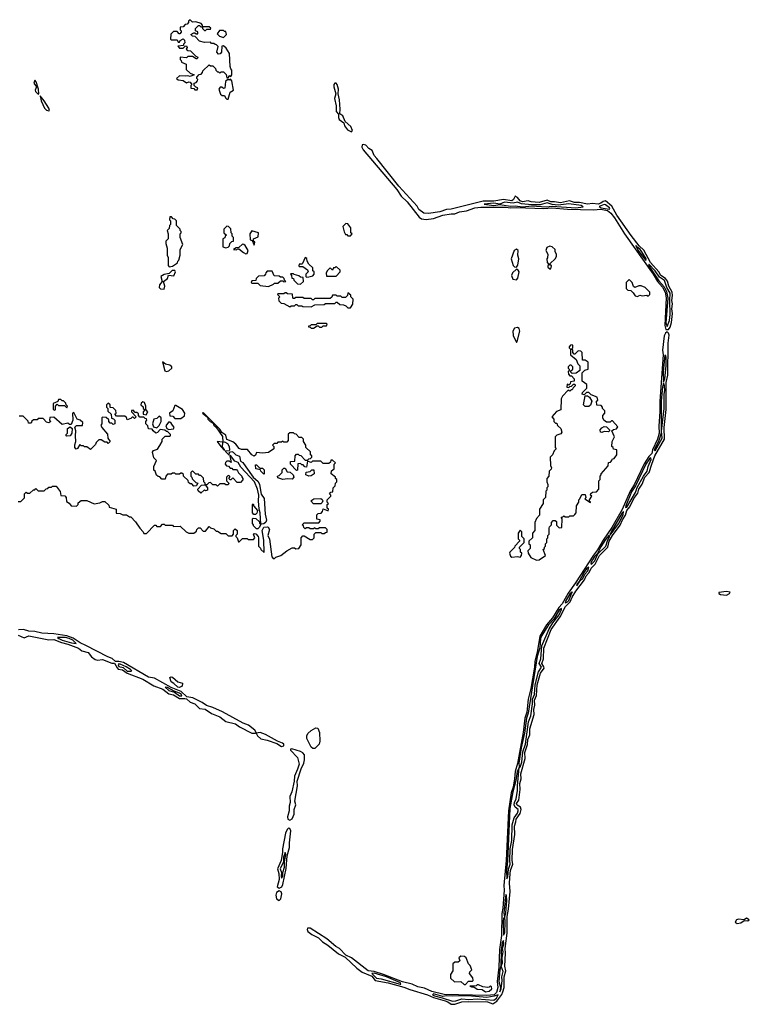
# Model space of a CAD drawing. Extents: x 2769579 to 2883812, y 684207 to 828660.
# Tile 160 of 256: x 2855818 to 2861968, y 720584 to 728880. Entities that reach past the tile are written whole.
import ezdxf

# ---------------------------------------------------------------- set-up
doc = ezdxf.new("R2010")
doc.units = 0

msp = doc.modelspace()

# ---------------------------------------------------------------- linework, layer by layer
at = {"layer": '0CON02XD'}
for points in [[(2857315, 728290), (2857320, 728305), (2857301.7, 728311.7), (2857290, 728325), (2857290, 728345), (2857305, 728350), (2857317.5, 728365), (2857320, 728375), (2857310, 728385), (2857310, 728395), (2857331.7, 728418.3), (2857348.3, 728421.7), (2857360, 728435), (2857361.7, 728448.3), (2857415, 728500), (2857425, 728490), (2857445, 728490), (2857468.3, 728468.3), (2857470, 728455), (2857485, 728440), (2857495, 728440), (2857505, 728430), (2857515, 728440), (2857535, 728440), (2857558.3, 728418.3), (2857565, 728390), (2857578.3, 728391.7), (2857585, 728410), (2857598.3, 728401.7), (2857606.2, 728415), (2857607.5, 728455), (2857597.5, 728465), (2857593, 728487), (2857586.7, 728595), (2857559.3, 728639.3), (2857535, 728660), (2857521.7, 728658.3), (2857520, 728605), (2857508.3, 728591.7), (2857495, 728590), (2857480, 728605), (2857490, 728655), (2857478.3, 728668.3), (2857465, 728670), (2857455, 728680), (2857435, 728680), (2857425, 728690), (2857375, 728687.5), (2857335, 728700), (2857298.3, 728738.3), (2857275, 728740), (2857260, 728755), (2857285, 728770), (2857295, 728770), (2857305, 728760), (2857318.3, 728761.7), (2857318.3, 728778.3), (2857300, 728785), (2857300, 728805), (2857325, 728830), (2857335, 728830), (2857345, 728820), (2857360, 728820), (2857360, 728805), (2857375, 728790), (2857385, 728790), (2857395, 728800), (2857425, 728800), (2857428.3, 728808.3), (2857415, 728820), (2857360, 728820), (2857360, 728835), (2857347, 728847), (2857301.7, 728861.7), (2857275, 728860), (2857255, 728880), (2857241.7, 728868.3), (2857240, 728855), (2857228.3, 728841.7), (2857211.7, 728838.3), (2857195, 728820), (2857171.7, 728818.3), (2857170, 728795), (2857180, 728785), (2857180, 728775), (2857168.3, 728761.7), (2857161.7, 728761.7), (2857145, 728780), (2857115, 728780), (2857091.7, 728758.3), (2857090, 728715), (2857095, 728710), (2857145, 728710), (2857155, 728690), (2857165, 728690), (2857170, 728705), (2857195, 728720), (2857208.3, 728708.3), (2857210, 728685), (2857200, 728675), (2857198.3, 728661.7), (2857151.7, 728658.3), (2857165, 728640), (2857195, 728640), (2857211.7, 728658.3), (2857225, 728660), (2857230, 728645), (2857221.7, 728631.7), (2857235, 728620), (2857258.3, 728618.3), (2857301.7, 728571.7), (2857320, 728565), (2857315, 728550), (2857305, 728550), (2857275, 728570), (2857235, 728570), (2857225, 728560), (2857170, 728565), (2857170, 728545), (2857180, 728535), (2857181.7, 728521.7), (2857220, 728505), (2857221.7, 728461.7), (2857255, 728430), (2857290, 728415), (2857255, 728402.5), (2857235, 728407.5), (2857215, 728403.3), (2857165, 728407.5), (2857140, 728385), (2857155, 728372.5), (2857195, 728367.5), (2857225, 728347.5), (2857245, 728356.7), (2857255, 728352.5), (2857270, 728335), (2857260, 728325), (2857261.7, 728301.7), (2857285, 728300), (2857295, 728290), (2857315, 728290)], [(2857535, 728730), (2857560, 728755), (2857555, 728780), (2857545, 728780), (2857535, 728790), (2857501.7, 728788.3), (2857481.7, 728761.7), (2857501.7, 728741.7), (2857535, 728730)], [(2857575, 728210), (2857591.7, 728268.3), (2857620, 728285), (2857607.5, 728365), (2857595, 728380), (2857585, 728370), (2857575, 728380), (2857551.7, 728358.3), (2857548.3, 728301.7), (2857535, 728300), (2857521.7, 728311.7), (2857508.3, 728311.7), (2857497.5, 728295), (2857511.7, 728251.7), (2857525, 728240), (2857545, 728240), (2857551.7, 728221.7), (2857565, 728210), (2857575, 728210)], [(2855975, 728252.5), (2855980, 728255), (2855976.7, 728295), (2855957.7, 728357.7), (2855945, 728370), (2855937.5, 728345), (2855960, 728315), (2855950, 728285), (2855952.5, 728275), (2855975, 728252.5)], [(2858615, 727934), (2858622.3, 727947.7), (2858609.3, 727979.3), (2858562.5, 728022.5), (2858540.9, 728070.9), (2858516.4, 728086.4), (2858520.5, 728125), (2858513.8, 728205), (2858502.5, 728255), (2858505.6, 728295), (2858494.3, 728335), (2858485.4, 728345.4), (2858475, 728345.6), (2858466.9, 728335), (2858464.6, 728315), (2858483.5, 728255), (2858472.5, 728215), (2858484.6, 728154.6), (2858486.1, 728106.1), (2858504.3, 728084.3), (2858503.8, 728055), (2858510.4, 728040.4), (2858550.5, 728010.5), (2858556.2, 727985), (2858581, 727951), (2858615, 727934)], [(2856065, 728112.5), (2856070, 728115), (2856063.3, 728135), (2856025, 728197.5), (2855991.7, 728238.3), (2856000, 728195), (2856026.7, 728135), (2856045, 728116.7), (2856065, 728112.5)], [(2861285, 726268.8), (2861300.3, 726289.7), (2861310.6, 726329.4), (2861319.1, 726405), (2861313.8, 726445), (2861320.6, 726485), (2861315.7, 726515), (2861320.5, 726555), (2861316.7, 726585), (2861288.5, 726635), (2861278, 726678), (2861260.2, 726700.2), (2861222.2, 726725), (2861204.4, 726755), (2861135.6, 726835), (2861078.2, 726938.2), (2861038.9, 726975), (2860972.6, 727062.6), (2860851.9, 727231.9), (2860808.8, 727308.8), (2860755, 727352.5), (2860735, 727349.2), (2860716.1, 727333.9), (2860695, 727326.7), (2860645, 727331.9), (2860605, 727324.5), (2860535, 727339.5), (2860495, 727338.9), (2860452.7, 727352.7), (2860375, 727336.9), (2860325.6, 727344.4), (2860295, 727344.5), (2860265, 727359.4), (2860195, 727340), (2860130, 727345), (2860105, 727354.2), (2860055, 727345.8), (2860036.2, 727355), (2860015, 727381.2), (2859995, 727392.5), (2859980, 727365), (2859965, 727354.4), (2859895, 727366), (2859815, 727350.9), (2859725, 727350), (2859455, 727283.3), (2859415, 727280.5), (2859357.9, 727262.1), (2859265, 727246.7), (2859225, 727250.9), (2859181.9, 727281.9), (2859167.7, 727307.7), (2859015, 727477.1), (2858829.3, 727709.3), (2858806.7, 727735), (2858788.4, 727778.4), (2858761.9, 727795), (2858735, 727822.2), (2858715, 727829.2), (2858704.3, 727825.7), (2858702.7, 727805), (2858713.9, 727783.9), (2858998.1, 727448.1), (2859033.8, 727393.8), (2859082.5, 727345), (2859185.5, 727215), (2859205, 727201.3), (2859245, 727195.3), (2859305, 727206.2), (2859385, 727232.3), (2859455, 727245.5), (2859485, 727243.8), (2859525, 727261.6), (2859585, 727270), (2859655, 727293.8), (2859705, 727301.8), (2859915, 727300.6), (2859955, 727293.9), (2860005, 727298.4), (2860235, 727289.1), (2860303.7, 727293.7), (2860435, 727283.3), (2860655, 727277.3), (2860715, 727282.6), (2860771, 727271), (2860799, 727249), (2860830.3, 727210.3), (2860914.5, 727075), (2861156.3, 726736.3), (2861194.3, 726674.3), (2861236.6, 726626.6), (2861257.6, 726585), (2861266.4, 726536.4), (2861254.8, 726304.8), (2861265, 726270), (2861285, 726268.8)], [(2860505, 727294.7), (2860566, 727304), (2860551.2, 727315), (2860445, 727328.9), (2860357.9, 727317.9), (2860305, 727322), (2860265, 727335.6), (2860205, 727320.8), (2860135, 727321.2), (2860048.8, 727328.8), (2860015, 727342.9), (2859976.8, 727333.2), (2859905, 727341.4), (2859865, 727326.2), (2859815, 727332.9), (2859732.5, 727325), (2859815, 727314.6), (2859863.6, 727323.6), (2859955, 727307.5), (2859995, 727311.5), (2860055.8, 727304.2), (2860135, 727311.9), (2860255, 727302.5), (2860305, 727309.2), (2860505, 727294.7)], [(2860785, 727282.5), (2860792.5, 727285), (2860789.2, 727295), (2860755, 727320.8), (2860745, 727322), (2860702.5, 727305), (2860720, 727295), (2860785, 727282.5)], [(2857078.3, 726798.3), (2857105, 726802.5), (2857148.3, 726831.7), (2857150, 726845), (2857160, 726855), (2857170, 726895), (2857170, 726945), (2857192.5, 726985), (2857170, 727045), (2857170, 727075), (2857180, 727085), (2857180, 727095), (2857170, 727105), (2857170, 727115), (2857140, 727145), (2857140, 727185), (2857125, 727200), (2857111.7, 727201.7), (2857098.3, 727218.3), (2857085, 727220), (2857080, 727195), (2857090, 727185), (2857090, 727155), (2857080, 727145), (2857078.3, 727121.7), (2857060, 727105), (2857070, 727075), (2857070, 727035), (2857050, 727015), (2857050, 726995), (2857060, 726955), (2857062.5, 726895), (2857070, 726875), (2857068.3, 726808.3), (2857078.3, 726798.3)], [(2857555, 726957.5), (2857575, 726962.5), (2857587.5, 726975), (2857590, 726995), (2857605, 727010), (2857620, 727015), (2857620, 727045), (2857610, 727055), (2857610, 727075), (2857600, 727085), (2857598.3, 727118.3), (2857578.3, 727138.3), (2857565, 727140), (2857540, 727115), (2857540, 727085), (2857560, 727065), (2857550, 727055), (2857548.3, 727041.7), (2857530, 727035), (2857530, 726965), (2857555, 726957.5)], [(2858605, 727060), (2858620, 727075), (2858610, 727085), (2858610, 727125), (2858585, 727160), (2858568.3, 727161.7), (2858542.5, 727137.5), (2858553, 727093), (2858565, 727070), (2858575, 727070), (2858585, 727060), (2858605, 727060)], [(2857795, 726980), (2857800, 727005), (2857790, 727015), (2857790, 727035), (2857828.3, 727051.7), (2857830, 727085), (2857775, 727100), (2857757.5, 727075), (2857760, 727025), (2857778.3, 727018.3), (2857795, 726980)], [(2857725, 726907.5), (2857735, 726910), (2857742.5, 726935), (2857718.3, 726978.3), (2857707, 726987), (2857695, 726987.5), (2857665, 726960), (2857643, 726957), (2857620, 726945), (2857645, 726940), (2857655, 726950), (2857665, 726950), (2857705, 726917.5), (2857725, 726907.5)], [(2860295, 726780), (2860300, 726805), (2860290, 726815), (2860290, 726825), (2860332.5, 726865), (2860342.5, 726885), (2860342.5, 726905), (2860330, 726925), (2860330, 726945), (2860307, 726967), (2860285, 726972.5), (2860260.7, 726959.3), (2860252.5, 726935), (2860270, 726905), (2860267, 726873), (2860260, 726865), (2860263, 726833), (2860280, 726815), (2860270, 726805), (2860270, 726795), (2860285, 726780), (2860295, 726780)], [(2861095, 726851.2), (2861099.2, 726865), (2861062.9, 726925), (2861047.1, 726945), (2861025, 726962.5), (2861020, 726960), (2861015, 726976.2), (2861010, 726975), (2861035, 726926), (2861095, 726851.2)], [(2860005, 726796), (2860017.8, 726812.2), (2860024.6, 726865), (2860015.6, 726895), (2860019.4, 726935), (2860004.3, 726945.7), (2859984.3, 726935.7), (2859960, 726865), (2859977.6, 726807.6), (2859988.3, 726798.3), (2860005, 726796)], [(2858235, 726710), (2858255, 726712.5), (2858288.3, 726721.7), (2858300, 726735), (2858300, 726755), (2858290, 726765), (2858288.3, 726788.3), (2858255, 726820), (2858240, 726845), (2858237, 726867), (2858225, 726877.5), (2858203, 726827), (2858195, 726820), (2858175, 726820), (2858170, 726805), (2858175, 726800), (2858205, 726800), (2858243, 726773), (2858250, 726755), (2858230, 726735), (2858230, 726715), (2858235, 726710)], [(2858485, 726720), (2858520, 726755), (2858518.3, 726768.3), (2858485, 726800), (2858475, 726790), (2858461.7, 726788.3), (2858455, 726770), (2858435, 726790), (2858410, 726765), (2858400, 726745), (2858405, 726720), (2858485, 726720)], [(2861275, 726294.3), (2861294.3, 726344.3), (2861301.8, 726395), (2861296.5, 726515), (2861301.8, 726575), (2861273.6, 726623.6), (2861251.4, 726681.4), (2861211.3, 726711.3), (2861175, 726764.2), (2861120.7, 726819.3), (2861117.5, 726815), (2861125, 726798.8), (2861205, 726681.1), (2861248.6, 726628.6), (2861269.7, 726589.7), (2861280, 726535), (2861264.7, 726325), (2861275, 726294.3)], [(2857035, 726610), (2857042.5, 726635), (2857030, 726675), (2857065, 726700), (2857071.7, 726728.3), (2857118.3, 726721.7), (2857130, 726755), (2857127, 726767), (2857103, 726767), (2857078.3, 726741.7), (2857035, 726733.3), (2857007.5, 726715), (2857020, 726675), (2856997.5, 726645), (2856992.5, 726625), (2857005, 726612.5), (2857035, 726610)], [(2857915, 726633.3), (2857958.3, 726651.7), (2857965, 726660), (2857995, 726660), (2858015, 726680), (2858035, 726680), (2858045, 726670), (2858060, 726675), (2858050, 726685), (2858048.3, 726698.3), (2858035, 726710), (2858015, 726710), (2858005, 726720), (2857961.7, 726721.7), (2857945, 726760), (2857905, 726760), (2857891.7, 726748.3), (2857890, 726735), (2857878.3, 726721.7), (2857831.7, 726718.3), (2857811.7, 726698.3), (2857808.3, 726681.7), (2857775, 726680), (2857770, 726665), (2857775, 726660), (2857825, 726660), (2857845, 726640), (2857915, 726633.3)], [(2858185, 726652.5), (2858210, 726675), (2858208.3, 726708.3), (2858185, 726710), (2858171.7, 726721.7), (2858132.5, 726732.5), (2858125, 726740), (2858101.7, 726738.3), (2858110, 726725), (2858111.7, 726701.7), (2858125, 726700), (2858130, 726685), (2858160, 726655), (2858185, 726652.5)], [(2860005, 726689.2), (2860017.9, 726702.1), (2860028.6, 726755), (2860020, 726770), (2860005, 726777.5), (2859971.8, 726748.2), (2859962.5, 726725), (2859974.2, 726694.2), (2860005, 726689.2)], [(2861025, 726547.5), (2861045, 726560), (2861065, 726552.5), (2861105, 726560), (2861115, 726550), (2861130, 726565), (2861130, 726585), (2861090, 726625), (2861055, 726637.5), (2861035, 726637.5), (2861002.5, 726622.5), (2860991.7, 726631.7), (2860980, 726665), (2860955, 726690), (2860930, 726665), (2860930, 726615), (2860945, 726600), (2860968.3, 726598.3), (2860989.3, 726579.3), (2861005, 726552.5), (2861025, 726547.5)], [(2858605, 726452.5), (2858627, 726483), (2858627.5, 726525), (2858610, 726545), (2858608.3, 726558.3), (2858585, 726580), (2858580, 726555), (2858565, 726540), (2858535, 726540), (2858525, 726550), (2858495, 726550), (2858485, 726560), (2858455, 726560), (2858448.3, 726541.7), (2858435, 726530), (2858305, 726530), (2858295, 726520), (2858285, 726520), (2858275, 726530), (2858215, 726530), (2858205, 726540), (2858145, 726540), (2858135, 726530), (2858125, 726530), (2858120, 726535), (2858118.3, 726568.3), (2858075, 726570), (2858065, 726580), (2858055, 726580), (2858045, 726570), (2857995, 726570), (2857990, 726565), (2858010, 726545), (2858000, 726535), (2858001.7, 726511.7), (2858021.7, 726491.7), (2858045, 726490), (2858095, 726460), (2858105, 726470), (2858135, 726470), (2858145, 726480), (2858155, 726480), (2858165, 726470), (2858195, 726470), (2858205, 726462.5), (2858275, 726460), (2858305, 726477.5), (2858385, 726480), (2858395, 726490), (2858475, 726490), (2858485, 726500), (2858495, 726500), (2858515, 726480), (2858547, 726477), (2858568.3, 726468.3), (2858585, 726452.5), (2858605, 726452.5)], [(2858295, 726280), (2858325, 726300), (2858335, 726300), (2858345, 726290), (2858365, 726290), (2858375, 726300), (2858405, 726300), (2858410, 726315), (2858405, 726320), (2858325, 726320), (2858315, 726310), (2858275, 726310), (2858265, 726300), (2858251.7, 726298.3), (2858251.7, 726291.7), (2858265, 726290), (2858275, 726280), (2858295, 726280)], [(2859455, 720584.2), (2859485, 720584.3), (2859545, 720604.2), (2859605, 720608.8), (2859760, 720605), (2859805, 720588.6), (2859838.4, 720611.6), (2859882.1, 720667.9), (2859891.4, 720688.6), (2859901.1, 720725), (2859901.1, 720815), (2859914.4, 720865), (2859905.7, 720905), (2859913.5, 721015), (2859908.8, 721055), (2859925.5, 721184.5), (2859925.5, 721325), (2859938.5, 721385), (2859951.1, 721535), (2859946.7, 721605), (2859952.1, 721685), (2859955, 721712.5), (2859974.4, 721765), (2859967.8, 721795), (2859972, 721888), (2859991.4, 722015), (2859987.1, 722085), (2859999.7, 722120.3), (2860003.1, 722145), (2860037.4, 722192.6), (2860045.6, 722225), (2860038, 722245), (2860011.3, 722261.3), (2860006, 722275), (2860026, 722305), (2860035.5, 722394.5), (2860034.5, 722444.5), (2860045.8, 722485), (2860042.7, 722525), (2860077.1, 722655), (2860076.9, 722705), (2860097.4, 722772.6), (2860102.2, 722815), (2860117.5, 722855), (2860118, 722905), (2860152.9, 723025), (2860152.1, 723067.9), (2860159.4, 723105), (2860155.7, 723145.7), (2860172.7, 723185), (2860179.5, 723275), (2860208.1, 723375), (2860238.1, 723415), (2860236.9, 723426.9), (2860218.1, 723455), (2860231.9, 723495), (2860234.5, 723585), (2860297.7, 723742.3), (2860372.3, 723847.7), (2860417.8, 723935), (2860458.1, 723975), (2860475, 724015.8), (2860505.6, 724065), (2860578.2, 724161.8), (2860592.7, 724195), (2860617.5, 724222.5), (2860635, 724257.5), (2860667.3, 724292.7), (2860705.5, 724365), (2860775.6, 724435), (2860787.3, 724485), (2860815.6, 724535), (2860880, 724620), (2860898.5, 724665), (2860923.6, 724705), (2860935.6, 724745), (2860961.1, 724775), (2860995, 724846), (2861028.6, 724891.4), (2861035.6, 724925), (2861063.6, 724966.4), (2861087.8, 725025), (2861124.6, 725065.4), (2861144.6, 725135.4), (2861170.8, 725205), (2861251.5, 725345), (2861250, 725445), (2861266.7, 725595), (2861268, 725822), (2861281.1, 725885), (2861284.6, 726155), (2861291.8, 726221.8), (2861287.6, 726237.6), (2861275, 726251.2), (2861260.3, 726239.7), (2861251.2, 726215), (2861236.9, 726095), (2861240.8, 726055), (2861213.1, 725665), (2861212.2, 725577.8), (2861204.6, 725455), (2861207.1, 725395), (2861194, 725345), (2861150.7, 725255), (2861145.5, 725224.5), (2861121, 725199), (2861082.7, 725137.3), (2860998.1, 724961.9), (2860962.6, 724907.4), (2860896.2, 724753.8), (2860809.7, 724600.3), (2860735.4, 724495), (2860687.8, 724412.2), (2860652.9, 724367.1), (2860502.8, 724135), (2860441.2, 724048.8), (2860390.5, 723959.5), (2860363.2, 723926.8), (2860309.3, 723840.7), (2860259, 723781), (2860201.9, 723685), (2860182.8, 723565), (2860158.9, 723471.1), (2860157.1, 723425), (2860126.1, 723243.9), (2860103.1, 723155), (2860092.6, 723045), (2860074.7, 722995), (2860060.3, 722875), (2860013.7, 722613.7), (2859994.1, 722545.9), (2859989.7, 722485), (2859976.8, 722415), (2859960.3, 722365), (2859939, 722215), (2859917.4, 721795), (2859899.6, 721585), (2859902.6, 721545), (2859890.3, 721395), (2859880.7, 721349.3), (2859878, 721165), (2859862.7, 721045), (2859856.1, 720896.1), (2859843, 720777), (2859848.2, 720725), (2859836.2, 720685), (2859816.4, 720663.6), (2859755, 720658.2), (2859395, 720666), (2859291.6, 720691.6), (2859230.5, 720720.5), (2859175, 720731.1), (2859125, 720754), (2859045, 720774.6), (2858885, 720836.1), (2858805, 720859.4), (2858755, 720865.4), (2858615.7, 720975.7), (2858567.6, 720997.6), (2858512.5, 721055), (2858482.4, 721072.4), (2858406.8, 721136.8), (2858265.3, 721225.3), (2858244.2, 721225), (2858240, 721215), (2858247.9, 721197.9), (2858281.7, 721171.7), (2858335.3, 721145.3), (2858370, 721110), (2858415, 721081.9), (2858505, 721009.4), (2858561.9, 720981.9), (2858659.1, 720889.1), (2858705, 720854.4), (2858785, 720820), (2858815.5, 720785.5), (2858925, 720765.4), (2859055, 720729.6), (2859107.6, 720707.6), (2859255.3, 720665.3), (2859305, 720641.8), (2859402.8, 720612.8), (2859428, 720605), (2859455, 720584.2)], [(2860005, 726160), (2860011.7, 726168.3), (2860032.9, 726255), (2860027, 726277), (2860015, 726286.2), (2859988.8, 726281.2), (2859973.8, 726255), (2859978.3, 726218.3), (2860005, 726160)], [(2860175, 724327.5), (2860195, 724330), (2860250, 724365), (2860230, 724415), (2860240, 724425), (2860240, 724435), (2860250, 724445), (2860250, 724465), (2860260, 724475), (2860260, 724505), (2860270, 724515), (2860270, 724535), (2860280, 724545), (2860280, 724595), (2860283, 724607), (2860300, 724625), (2860300, 724645), (2860315, 724660), (2860331.7, 724661.7), (2860341.7, 724651.7), (2860341.7, 724621.7), (2860365, 724600), (2860388.3, 724601.7), (2860390, 724675), (2860381.7, 724688.3), (2860395, 724690), (2860405, 724700), (2860415, 724690), (2860445, 724690), (2860455, 724700), (2860485, 724700), (2860498.3, 724711.7), (2860507.5, 724725), (2860510, 724785), (2860530, 724815), (2860530, 724835), (2860538.3, 724841.7), (2860555, 724880), (2860585, 724880), (2860590, 724855), (2860581.7, 724841.7), (2860628.3, 724811.7), (2860628.3, 724818.3), (2860620, 724820), (2860620, 724835), (2860640, 724865), (2860630, 724875), (2860631.7, 724888.3), (2860645, 724900), (2860678.3, 724901.7), (2860700, 724925), (2860700, 724995), (2860710, 725005), (2860710, 725035), (2860720, 725045), (2860720, 725055), (2860778.3, 725121.7), (2860781.7, 725148.3), (2860798.3, 725151.7), (2860810, 725165), (2860811.7, 725178.3), (2860828.3, 725181.7), (2860850, 725215), (2860850, 725255), (2860821.7, 725261.7), (2860820, 725275), (2860810, 725285), (2860812.5, 725325), (2860832.5, 725365), (2860810, 725415), (2860823, 725427), (2860848.3, 725431.7), (2860858.3, 725448.3), (2860815, 725500), (2860805, 725500), (2860795, 725490), (2860765, 725490), (2860742.5, 725505), (2860732.5, 725525), (2860732.5, 725545), (2860750, 725565), (2860750, 725585), (2860730, 725605), (2860730, 725615), (2860718.3, 725628.3), (2860681.7, 725631.7), (2860680, 725665), (2860690, 725675), (2860685, 725700), (2860635, 725720), (2860615, 725740), (2860595, 725740), (2860575, 725720), (2860560, 725725), (2860561.7, 725738.3), (2860597.5, 725775), (2860597.5, 725807.5), (2860560, 725835), (2860560, 725905), (2860581.7, 725928.3), (2860610, 725935), (2860610, 725995), (2860585, 726010), (2860561.7, 726011.7), (2860560, 726075), (2860548.3, 726088.3), (2860525, 726090), (2860498.3, 726061.7), (2860491.7, 726061.7), (2860480, 726075), (2860480, 726095), (2860470, 726105), (2860480, 726115), (2860480, 726135), (2860475, 726140), (2860461.7, 726138.3), (2860450, 726125), (2860450, 726115), (2860460, 726105), (2860460, 726055), (2860508.3, 726018.3), (2860521.7, 725981.7), (2860540, 725965), (2860540, 725925), (2860508.3, 725901.7), (2860475, 725900), (2860461.7, 725911.7), (2860461.7, 725918.3), (2860480, 725935), (2860480, 725955), (2860465, 725970), (2860455, 725970), (2860440, 725955), (2860440, 725945), (2860450, 725935), (2860450, 725925), (2860440, 725915), (2860443, 725893), (2860455, 725880), (2860468.3, 725878.3), (2860490, 725855), (2860490, 725835), (2860461.7, 725828.3), (2860458.3, 725811.7), (2860445, 725800), (2860431.7, 725808.3), (2860430, 725785), (2860445, 725780), (2860455, 725790), (2860468.3, 725791.7), (2860485, 725810), (2860498.3, 725808.3), (2860500, 725795), (2860481.7, 725778.3), (2860475, 725760), (2860465, 725760), (2860455, 725750), (2860441.7, 725758.3), (2860391.7, 725708.3), (2860382.5, 725685), (2860378.3, 725591.7), (2860341.7, 725578.3), (2860302.5, 725535), (2860320, 725515), (2860320, 725495), (2860335, 725480), (2860345, 725480), (2860351.7, 725461.7), (2860380, 725435), (2860387.5, 725405), (2860378.3, 725391.7), (2860345, 725380), (2860330, 725365), (2860330, 725275), (2860340, 725265), (2860321.7, 725248.3), (2860310, 725215), (2860290, 725195), (2860292.5, 725125), (2860300, 725105), (2860297, 725093), (2860280, 725075), (2860277, 725033), (2860260, 725015), (2860260, 724985), (2860270, 724965), (2860270, 724945), (2860260, 724935), (2860260, 724915), (2860252.5, 724907.5), (2860250, 724855), (2860230, 724835), (2860230, 724805), (2860200, 724755), (2860200, 724705), (2860173, 724677), (2860160, 724645), (2860160, 724575), (2860140, 724555), (2860140, 724515), (2860110, 724485), (2860110, 724465), (2860120, 724455), (2860120, 724425), (2860100, 724405), (2860102.5, 724385), (2860125, 724347.5), (2860175, 724327.5)], [(2861245, 725830), (2861256.4, 725855), (2861266, 725964), (2861267.3, 726035), (2861265, 726047.5), (2861255, 726052.5), (2861242.7, 725915), (2861245, 725830)], [(2857055, 725916.2), (2857075, 725921.2), (2857100, 725945), (2857100, 725955), (2857085, 725970), (2857048.3, 725978.3), (2857021.7, 725998.3), (2857042.7, 725922.7), (2857055, 725916.2)], [(2861175, 725246.7), (2861232.9, 725355), (2861226.4, 725413.6), (2861250.4, 725605), (2861249.5, 725725), (2861254.4, 725755), (2861254, 725795), (2861245, 725820), (2861234.7, 725785.3), (2861224.2, 725665), (2861224.3, 725395), (2861202.8, 725327.2), (2861166.7, 725255), (2861175, 725246.7)], [(2857965, 724340), (2857978.3, 724351.7), (2858020, 724365), (2858070, 724405), (2858115, 724430), (2858135, 724430), (2858145, 724422.5), (2858170, 724425), (2858190, 724455), (2858190, 724515), (2858205, 724530), (2858215, 724530), (2858265, 724500), (2858285, 724500), (2858300, 724515), (2858300, 724545), (2858315, 724560), (2858355, 724560), (2858365, 724550), (2858385, 724550), (2858395, 724560), (2858408.3, 724561.7), (2858410, 724585), (2858395, 724600), (2858345, 724600), (2858335, 724590), (2858315, 724590), (2858305, 724600), (2858295, 724590), (2858265, 724590), (2858255, 724600), (2858235, 724600), (2858225, 724590), (2858211.7, 724601.7), (2858210, 724615), (2858200, 724625), (2858215, 724640), (2858338.3, 724641.7), (2858350, 724655), (2858350, 724665), (2858321.7, 724671.7), (2858321.7, 724708.3), (2858335, 724720), (2858358.3, 724721.7), (2858370, 724735), (2858375, 724760), (2858418.3, 724741.7), (2858420, 724755), (2858410, 724765), (2858410, 724795), (2858420, 724805), (2858410, 724815), (2858410, 724835), (2858440, 724865), (2858440, 724875), (2858430, 724885), (2858441.7, 724898.3), (2858458.3, 724901.7), (2858460, 724935), (2858478.3, 724951.7), (2858480, 724975), (2858490, 724985), (2858490, 725005), (2858480, 725015), (2858480, 725025), (2858442.5, 725055), (2858445, 725080), (2858470, 725095), (2858470, 725135), (2858480, 725145), (2858455, 725170), (2858441.7, 725168.3), (2858438.3, 725151.7), (2858425, 725140), (2858375, 725140), (2858355, 725160), (2858285, 725160), (2858275, 725150), (2858245, 725160), (2858235, 725110), (2858221.7, 725111.7), (2858208.3, 725128.3), (2858195, 725130), (2858185, 725140), (2858161.7, 725138.3), (2858160, 725085), (2858151.7, 725081.7), (2858100, 725135), (2858101.7, 725158.3), (2858138.3, 725161.7), (2858140, 725205), (2858151.7, 725218.3), (2858165, 725220), (2858175, 725210), (2858188.3, 725208.3), (2858225, 725170), (2858245, 725170), (2858255, 725180), (2858268.3, 725181.7), (2858280, 725195), (2858280, 725205), (2858270, 725215), (2858268.3, 725238.3), (2858230, 725275), (2858230, 725295), (2858210, 725325), (2858210, 725345), (2858195, 725360), (2858175, 725360), (2858148.3, 725388.3), (2858135, 725390), (2858125, 725400), (2858095, 725400), (2858081.7, 725388.3), (2858080, 725335), (2858068.3, 725321.7), (2858045, 725320), (2858035, 725330), (2858025, 725320), (2857995, 725320), (2857985, 725310), (2857961.7, 725308.3), (2857950, 725295), (2857960, 725285), (2857960, 725265), (2857915, 725232.5), (2857865, 725227.5), (2857815, 725232.5), (2857805, 725210), (2857795, 725202.5), (2857775, 725212.5), (2857738.3, 725258.3), (2857688.3, 725258.3), (2857668.3, 725268.3), (2857640, 725305), (2857613.6, 725323.6), (2857563.6, 725343.6), (2857555, 725380), (2857521.7, 725401.7), (2857505, 725430), (2857365, 725570), (2857360, 725565), (2857400, 725530), (2857402.5, 725515), (2857422.5, 725495), (2857450, 725480), (2857455, 725462.5), (2857470, 725450), (2857528.3, 725368.3), (2857530, 725320), (2857482.5, 725325), (2857512.5, 725285), (2857545, 725250), (2857545, 725260), (2857527.5, 725277.5), (2857530, 725320), (2857545, 725323.3), (2857568.3, 725308.3), (2857583.2, 725283.2), (2857586.4, 725253.6), (2857583, 725247), (2857550, 725245), (2857585, 725210), (2857587.5, 725235), (2857605, 725242), (2857617.6, 725237.6), (2857641.2, 725215), (2857671.7, 725201.7), (2857680, 725160), (2857697.8, 725147.8), (2857725, 725113.8), (2857785, 725026.7), (2857828.9, 724988.9), (2857838.6, 724965), (2857853, 724883), (2857877.5, 724845), (2857885.8, 724715), (2857897, 724663), (2857892.3, 724647.7), (2857875, 724632.5), (2857850, 724630), (2857845.9, 724725.9), (2857836.4, 724756.4), (2857830, 724825), (2857833.6, 724873.6), (2857822, 724925), (2857797.1, 724987.1), (2857681.1, 725111.1), (2857659.5, 725149.5), (2857630.5, 725160.5), (2857595, 725207.5), (2857590, 725205), (2857600, 725150), (2857585, 725160), (2857565, 725160), (2857551.7, 725148.3), (2857550, 725135), (2857561.7, 725121.7), (2857578.3, 725118.3), (2857591.7, 725101.7), (2857605, 725100), (2857615, 725090), (2857645, 725090), (2857655, 725080), (2857661.7, 725061.7), (2857690, 725035), (2857690, 725025), (2857700, 725015), (2857698.3, 725001.7), (2857678.3, 724981.7), (2857651.7, 724981.7), (2857615, 725020), (2857598.3, 725001.7), (2857591.7, 725001.7), (2857580, 725015), (2857590, 725025), (2857590, 725035), (2857575, 725040), (2857560, 725025), (2857560, 724995), (2857580, 724975), (2857575, 724960), (2857555, 724960), (2857545, 724970), (2857505, 724970), (2857485, 724950), (2857475, 724960), (2857445, 724960), (2857425, 724980), (2857411.7, 724978.3), (2857395, 724960), (2857380, 724960), (2857380, 724975), (2857370, 724985), (2857368.3, 725018.3), (2857345, 725040), (2857335, 725040), (2857325, 725050), (2857301.7, 725051.7), (2857275, 725080), (2857260, 725065), (2857260, 725035), (2857270, 725025), (2857271.7, 725011.7), (2857301.7, 724981.7), (2857320, 724975), (2857310, 724965), (2857308.3, 724951.7), (2857285, 724950), (2857268.3, 724968.3), (2857255, 724970), (2857241.7, 724981.7), (2857238.3, 724998.3), (2857200, 725035), (2857198.3, 725048.3), (2857185, 725060), (2857175, 725060), (2857165, 725050), (2857135, 725050), (2857125, 725060), (2857105, 725060), (2857095, 725050), (2857065, 725050), (2857050, 725035), (2857045, 725010), (2857015, 725010), (2856998.3, 725028.3), (2856985, 725030), (2856971.7, 725041.7), (2856960, 725075), (2856950, 725085), (2856950, 725115), (2856970, 725165), (2856948.3, 725188.3), (2856937.5, 725235), (2856945, 725250), (2856978.3, 725261.7), (2856998.3, 725291.7), (2857020, 725325), (2857020, 725345), (2857045, 725370), (2857085, 725370), (2857090, 725375), (2857090, 725385), (2857065, 725410), (2857055, 725410), (2857041.7, 725421.7), (2857002.5, 725427.5), (2856979.3, 725400.7), (2856965, 725396.7), (2856942.5, 725415), (2856935, 725430), (2856905, 725432.5), (2856897, 725457), (2856880, 725475), (2856880, 725495), (2856890, 725505), (2856888.3, 725518.3), (2856875, 725520), (2856865, 725530), (2856831.7, 725531.7), (2856820, 725545), (2856818.3, 725558.3), (2856805, 725570), (2856791.7, 725571.7), (2856775, 725590), (2856761.7, 725588.3), (2856760, 725575), (2856800, 725535), (2856785, 725520), (2856775, 725530), (2856765, 725530), (2856755, 725520), (2856725, 725510), (2856718.3, 725528.3), (2856705, 725540), (2856635, 725540), (2856620, 725555), (2856630, 725565), (2856628.3, 725588.3), (2856605, 725610), (2856581.7, 725611.7), (2856580, 725635), (2856565, 725650), (2856550, 725635), (2856550, 725615), (2856560, 725605), (2856561.7, 725581.7), (2856590, 725555), (2856591.7, 725521.7), (2856608.3, 725518.3), (2856620, 725505), (2856620, 725475), (2856605, 725470), (2856595, 725480), (2856581.7, 725481.7), (2856570, 725495), (2856568.3, 725508.3), (2856548.3, 725528.3), (2856515, 725530), (2856510, 725525), (2856510, 725475), (2856502.5, 725465), (2856510, 725445), (2856557, 725387), (2856560, 725355), (2856580, 725325), (2856565, 725310), (2856555, 725320), (2856535, 725320), (2856505, 725340), (2856485, 725340), (2856461.7, 725318.3), (2856458.3, 725301.7), (2856415, 725260), (2856385, 725280), (2856365, 725280), (2856355, 725290), (2856335, 725290), (2856325, 725300), (2856305, 725267.5), (2856295, 725262.5), (2856283.3, 725275), (2856281.7, 725298.3), (2856292.5, 725325), (2856287.5, 725375), (2856292.5, 725415), (2856283, 725447), (2856298.3, 725461.7), (2856348.3, 725461.7), (2856350, 725485), (2856327, 725507), (2856303.3, 725513.3), (2856275, 725570), (2856262.5, 725565), (2856266.7, 725505), (2856251.7, 725468.3), (2856238.3, 725468.3), (2856225, 725480), (2856175, 725470), (2856105, 725530), (2856071.7, 725528.3), (2856070, 725505), (2856080, 725495), (2856065, 725482.5), (2856045, 725490), (2856015, 725520), (2855975, 725520), (2855965, 725510), (2855935, 725510), (2855921.7, 725498.3), (2855915, 725480), (2855891.7, 725481.7), (2855888.3, 725498.3)], [(2856115, 725590), (2856120, 725595), (2856120, 725625), (2856135, 725640), (2856145, 725630), (2856195, 725630), (2856215, 725610), (2856220, 725625), (2856210, 725635), (2856208.3, 725648.3), (2856188.3, 725668.3), (2856175, 725670), (2856165, 725680), (2856145, 725680), (2856138.3, 725661.7), (2856100, 725645), (2856100, 725595), (2856115, 725590)], [(2856885, 725550), (2856897, 725577), (2856880, 725595), (2856880, 725625), (2856870, 725655), (2856855, 725660), (2856841.7, 725648.3), (2856840, 725635), (2856858.3, 725618.3), (2856860, 725605), (2856870, 725595), (2856870, 725585), (2856860, 725575), (2856860, 725555), (2856885, 725550)], [(2860615, 725620), (2860585, 725620), (2860570, 725635), (2860585, 725710), (2860605, 725710), (2860620, 725700), (2860640, 725665), (2860628.3, 725631.7), (2860615, 725620)], [(2857175, 725520), (2857208.3, 725541.7), (2857210, 725565), (2857190, 725595), (2857135, 725630), (2857125, 725630), (2857110, 725585), (2857080, 725565), (2857083, 725543), (2857108.3, 725538.3), (2857125, 725520), (2857175, 725520)], [(2855888.3, 725498.3), (2855848.3, 725538.3), (2855815, 725540)], [(2856975, 725442.5), (2856995, 725460), (2857010, 725495), (2857010, 725525), (2856995, 725540), (2856975, 725520), (2856950, 725515), (2856937.5, 725475), (2856945, 725450), (2856975, 725442.5)], [(2857075, 725427.5), (2857115, 725432.5), (2857120, 725445), (2857095, 725480), (2857085, 725490), (2857071.7, 725488.3), (2857050.7, 725459.3), (2857057, 725437), (2857075, 725427.5)], [(2856215, 725370), (2856210, 725375), (2856210, 725385), (2856220, 725395), (2856220, 725435), (2856245, 725450), (2856260, 725435), (2856257.5, 725395), (2856245, 725372.5), (2856215, 725370)], [(2860725, 725403.3), (2860712.5, 725405), (2860710, 725425), (2860725, 725442.5), (2860745, 725452.5), (2860765, 725450), (2860790, 725425), (2860790, 725415), (2860781.7, 725408.3), (2860745, 725410), (2860725, 725403.3)], [(2860925, 724770), (2860935, 724774.2), (2861006.9, 724895), (2861022.3, 724937.7), (2861074.6, 725035.4), (2861107.8, 725075), (2861115.6, 725115), (2861140.6, 725175), (2861138.6, 725188.6), (2861125, 725179.2), (2861095, 725134.2), (2861006.9, 724953.1), (2860975, 724902), (2860926.2, 724785), (2860925, 724770)], [(2857875, 725050), (2857850, 725075), (2857848.3, 725088.3), (2857807.5, 725095), (2857805, 725130), (2857815, 725130), (2857841.7, 725101.7), (2857865, 725100), (2857878.3, 725088.3), (2857880, 725055), (2857875, 725050)], [(2858035, 725006.7), (2857995, 725020), (2857990, 725035), (2858005, 725040), (2858030, 725065), (2858031.7, 725088.3), (2858045, 725100), (2858055, 725100), (2858071.7, 725071.7), (2858097, 725067), (2858122.5, 725045), (2858127.5, 725025), (2858115, 725010), (2858075, 725012.5), (2858035, 725006.7)], [(2858255, 725033.3), (2858230, 725045), (2858231.7, 725068.3), (2858267.5, 725072.5), (2858281.7, 725088.3), (2858298.3, 725088.3), (2858300, 725055), (2858275, 725037.5), (2858255, 725033.3)], [(2855805, 724820), (2855828.3, 724821.7), (2855858.3, 724851.7), (2855860, 724885), (2855871.7, 724898.3), (2855885, 724890), (2855905, 724890), (2855935, 724920), (2855945, 724920), (2855955, 724930), (2855975, 724910), (2856025, 724910), (2856041.7, 724928.3), (2856055, 724930), (2856065, 724940), (2856085, 724940), (2856095, 724950), (2856125, 724950), (2856160, 724905), (2856165, 724870), (2856198.3, 724868.3), (2856210, 724855), (2856211.7, 724821.7), (2856236.4, 724806.4), (2856253, 724783), (2856298.3, 724781.7), (2856310, 724795), (2856311.7, 724808.3), (2856335, 724830), (2856385, 724830), (2856445, 724800), (2856495, 724810), (2856515, 724820), (2856535, 724820), (2856568.3, 724788.3), (2856571.7, 724771.7), (2856630, 724755), (2856631.7, 724721.7), (2856665, 724720), (2856688.3, 724708.3), (2856717, 724707), (2856745, 724690), (2856755, 724690), (2856795, 724650), (2856830, 724595), (2856860, 724565), (2856865, 724550), (2856888.3, 724551.7), (2856955, 724620), (2856965, 724620), (2856975, 724610), (2857005, 724610), (2857021.7, 724628.3), (2857035, 724630), (2857045, 724620), (2857105, 724620), (2857115, 724610), (2857171.7, 724611.7), (2857220, 724565), (2857245, 724552.5), (2857287, 724553), (2857308.3, 724571.7), (2857310, 724585), (2857325, 724600), (2857338.3, 724598.3), (2857365, 724570), (2857385, 724570), (2857415, 724610), (2857425, 724600), (2857455, 724590), (2857475, 724570), (2857485, 724570), (2857515, 724550), (2857555, 724550), (2857575, 724530), (2857608.3, 724531.7), (2857620, 724545), (2857620, 724575), (2857635, 724590), (2857650, 724575), (2857650, 724545), (2857640, 724535), (2857640, 724525), (2857650, 724515), (2857661.7, 724481.7), (2857668.3, 724481.7), (2857695, 724510), (2857735, 724510), (2857745, 724500), (2857788.3, 724501.7), (2857800, 724515), (2857790, 724545), (2857795, 724550), (2857808.3, 724548.3), (2857827, 724527), (2857830, 724515), (2857830, 724445), (2857848.3, 724428.3), (2857850, 724415), (2857878.3, 724391.7), (2857876.1, 724493.9), (2857862.5, 724575), (2857876.4, 724603.6), (2857905, 724607.5), (2857913, 724603), (2857922.5, 724585), (2857910, 724535), (2857924.4, 724504.4), (2857943.3, 724353.3), (2857955, 724340), (2857965, 724340)], [(2857345, 724890), (2857321.7, 724911.7), (2857320, 724925), (2857351.7, 724958.3), (2857380, 724960), (2857400, 724935), (2857400, 724915), (2857385, 724910), (2857375, 724920), (2857345, 724890)], [(2858355, 724800), (2858295, 724800), (2858273, 724827), (2858298.3, 724841.7), (2858357, 724847), (2858368.3, 724838.3), (2858372.5, 724825), (2858368.3, 724811.7), (2858355, 724800)], [(2857805, 724710), (2857791.7, 724711.7), (2857780, 724725), (2857780, 724795), (2857785, 724800), (2857791.7, 724781.7), (2857822.5, 724745), (2857817, 724723), (2857805, 724710)], [(2860795, 724537.5), (2860865, 724632), (2860905, 724707.5), (2860906.1, 724736.1), (2860895, 724725.7), (2860802.9, 724565), (2860800, 724550), (2860795, 724552.5), (2860795, 724537.5)], [(2857825, 724590), (2857815, 724590), (2857790, 724615), (2857790, 724625), (2857780, 724635), (2857780, 724675), (2857785, 724680), (2857808.3, 724678.3), (2857838.3, 724648.3), (2857840, 724635), (2857850, 724630), (2857840, 724605), (2857825, 724590)], [(2860035, 724352.5), (2860047.5, 724365), (2860050, 724385), (2860040, 724395), (2860040, 724415), (2860030, 724425), (2860030, 724435), (2860070, 724475), (2860070, 724505), (2860050, 724525), (2860050, 724565), (2860035, 724580), (2860020, 724555), (2860020, 724505), (2860030, 724495), (2860030, 724485), (2859990, 724445), (2859988.3, 724431.7), (2859950, 724395), (2859947.5, 724385), (2859955, 724360), (2859965, 724352.5), (2860015, 724357.5), (2860035, 724352.5)], [(2860635, 724288.8), (2860665, 724322), (2860690.5, 724379.5), (2860758.1, 724445), (2860770.9, 724489.1), (2860790, 724525), (2860787, 724537), (2860755, 724501.4), (2860715, 724438.1), (2860688.3, 724381.7), (2860665, 724360.8), (2860645, 724328.6), (2860632.5, 724305), (2860635, 724288.8)], [(2860515, 724111.2), (2860540, 724150), (2860565, 724170.8), (2860580.5, 724209.5), (2860607.5, 724235), (2860615, 724267.5), (2860595, 724254.2), (2860575, 724225.6), (2860532.9, 724147.1), (2860513.3, 724125), (2860515, 724111.2)], [(2861775, 724031.2), (2861800, 724045), (2861806.4, 724056.4), (2861775, 724061.2), (2861710, 724055), (2861710, 724045), (2861725, 724037.5), (2861775, 724031.2)], [(2860417.5, 723967.5), (2860435, 723974.4), (2860445, 723986.2), (2860470.8, 724049.7), (2860475, 724060), (2860470.8, 724049.7), (2860465, 724053.3), (2860455, 724042), (2860415, 723976.2), (2860417.5, 723967.5)], [(2860035, 722582.5), (2860050.9, 722625), (2860059.5, 722710.5), (2860080, 722775), (2860107.5, 722965), (2860126.5, 723015), (2860139.5, 723115), (2860138.9, 723155), (2860157.3, 723195), (2860163.5, 723276.5), (2860189.5, 723385), (2860215.5, 723424.5), (2860197.5, 723455), (2860210.9, 723495), (2860218.6, 723605), (2860281.3, 723748.7), (2860310.5, 723799.5), (2860365, 723866), (2860385, 723910), (2860385, 723920), (2860365, 723905.6), (2860319.8, 723830.2), (2860275, 723781.9), (2860218, 723692), (2860208.7, 723665), (2860202.5, 723587.5), (2860179.6, 723515), (2860102.6, 723037.4), (2860088.8, 722995), (2860071.9, 722868.1), (2860044.2, 722745), (2860025.6, 722615.6), (2860027.5, 722587.5), (2860035, 722582.5)], [(2857775, 722868.9), (2857805, 722870), (2857810, 722875), (2857799.4, 722895), (2857746.2, 722936.2), (2857701.7, 722951.7), (2857527, 723047), (2857445, 723084.4), (2857391.5, 723101.5), (2857356.7, 723126.7), (2857276.7, 723166.7), (2857225.7, 723175.7), (2857179.7, 723219.7), (2857094.3, 723254.3), (2856955, 723331.1), (2856905, 723340.5), (2856693.1, 723463.1), (2856655, 723472.7), (2856625, 723472.5), (2856598.8, 723498.8), (2856561.9, 723511.9), (2856376.7, 723606.7), (2856329, 723629), (2856270, 723670), (2856215, 723687.9), (2856105, 723705.6), (2856005, 723712.3), (2855945, 723726.2), (2855895, 723728.5), (2855850.9, 723740.9), (2855809.5, 723740.5)], [(2855804.5, 723694.5), (2855855, 723673.1), (2855895, 723687.5), (2856065, 723655.7), (2856105, 723658.1), (2856171.5, 723631.5), (2856225, 723619.4), (2856315, 723585.6), (2856342.9, 723562.9), (2856395, 723547.1), (2856422.8, 723512.8), (2856455, 723490), (2856475, 723483.8), (2856515, 723488), (2856595, 723457.5), (2856618, 723458), (2856638.5, 723418.5), (2856649.2, 723409.2), (2856685, 723401.1), (2856723.2, 723373.2), (2856855, 723322.9), (2856948.5, 723268.5), (2857025, 723238.1), (2857075, 723200.6), (2857115, 723191.9), (2857165, 723160.5), (2857210, 723160), (2857225, 723156.7), (2857255, 723128.5), (2857295, 723114.4), (2857335, 723077.1), (2857382.2, 723072.2), (2857435, 723033.3), (2857505.4, 723005.4), (2857555, 722968.1), (2857636.3, 722946.3), (2857670.8, 722920.8), (2857775, 722868.9)], [(2856295, 723623.8), (2856265, 723652.9), (2856235, 723665.4), (2856205, 723674.4), (2856137.5, 723675), (2856146.7, 723665), (2856175, 723653.3), (2856255, 723628.9), (2856295, 723623.8)], [(2856755, 723390), (2856762.5, 723395), (2856752.5, 723405), (2856715, 723427.8), (2856665, 723450.6), (2856655, 723452.5), (2856647.5, 723445), (2856655, 723429.2), (2856691.2, 723421.2), (2856725, 723390.5), (2856755, 723390)], [(2857165, 723253.5), (2857152, 723255), (2857118, 723288), (2857095, 723300), (2857083.6, 723336.4), (2857095, 723342.5), (2857105, 723340), (2857151.7, 723301.7), (2857190, 723290), (2857186.2, 723265), (2857165, 723253.5)], [(2857165, 723182.9), (2857185, 723183.8), (2857181.2, 723195), (2857165, 723206.7), (2857121.2, 723221.2), (2857065, 723254), (2857043.6, 723256.4), (2857075, 723227.5), (2857122.9, 723212.9), (2857165, 723182.9)], [(2858288.3, 722738.3), (2858275, 722750), (2858237.5, 722825), (2858237.5, 722845), (2858247.5, 722865), (2858275, 722892.5), (2858315, 722912.5), (2858331.7, 722911.7), (2858343.8, 722875), (2858347.7, 722802.3), (2858341.2, 722775), (2858305, 722740), (2858288.3, 722738.3)], [(2858025, 722755.8), (2858045, 722762.5), (2858045.6, 722775), (2858033.8, 722785), (2857990.3, 722800.3), (2857888.5, 722858.5), (2857845, 722872.9), (2857811.7, 722868.3), (2857822.5, 722845), (2857851.1, 722821.1), (2857905, 722810.5), (2857985, 722780.8), (2858025, 722755.8)], [(2858095, 722134.5), (2858115, 722145.6), (2858130.4, 722185), (2858130.9, 722225), (2858146.4, 722263.6), (2858137.8, 722295), (2858159.1, 722425), (2858157.3, 722465), (2858190.9, 722569.1), (2858213.3, 722615), (2858218.8, 722645), (2858217.5, 722685), (2858205, 722702.7), (2858185, 722714.6), (2858113.2, 722736.8), (2858102, 722735), (2858100.8, 722725), (2858160, 722665), (2858172.6, 722607.4), (2858160.6, 722565), (2858133.1, 722506.9), (2858131.9, 722465), (2858111.8, 722375), (2858095.6, 722335), (2858098.9, 722285), (2858088.5, 722255), (2858089.5, 722215), (2858076.5, 722165), (2858078.1, 722145), (2858095, 722134.5)], [(2859925, 721640), (2859933, 721657), (2859938.5, 721721.5), (2859953.3, 721765), (2859948.5, 721795), (2859952.9, 721895), (2859965.4, 721964.6), (2859970, 722095), (2859984.6, 722155.4), (2860013.1, 722195), (2860019.4, 722215), (2860018.6, 722225), (2859994.6, 722244.6), (2859985.5, 722265), (2859987.5, 722285), (2860001.9, 722315), (2860014.4, 722385), (2860013.1, 722425), (2860028.3, 722578.3), (2860010.6, 722545), (2860000.9, 722469.1), (2859974.7, 722375), (2859950.5, 722235), (2859929.1, 721789.1), (2859921.7, 721711.7), (2859925, 721640)], [(2858005, 721562.5), (2858026.7, 721573.3), (2858036.9, 721595), (2858062.9, 721727.1), (2858073.5, 721835), (2858093.5, 721905), (2858091.1, 721945), (2858104.6, 722044.6), (2858095.6, 722065), (2858085, 722068.1), (2858072.5, 722057.5), (2858059.5, 722025), (2858031.9, 721895), (2858033.3, 721865), (2858022.2, 721795), (2857990, 721725), (2858002.5, 721685), (2858004.4, 721635.6), (2857988.6, 721575), (2858005, 721562.5)], [(2858025, 721646.7), (2858035, 721662.5), (2858036.9, 721695), (2858049.8, 721740.2), (2858050, 721785), (2858060.8, 721845), (2858055, 721862.5), (2858042.7, 721825), (2858040.8, 721785), (2858014.4, 721725), (2858024.3, 721695), (2858020.6, 721665), (2858025, 721646.7)], [(2858005, 721459.6), (2858018.3, 721471.7), (2858028.2, 721515), (2858020.6, 721530.6), (2858005, 721539.4), (2857983.1, 721526.9), (2857976.4, 721505), (2857984, 721474), (2858005, 721459.6)], [(2859895, 721167.5), (2859906.5, 721185), (2859910, 721275), (2859905.7, 721324.3), (2859915.5, 721355), (2859924, 721455), (2859921.7, 721501.7), (2859915, 721510), (2859897.5, 721355), (2859903, 721317), (2859895, 721307.5), (2859892.3, 721285), (2859895, 721167.5)], [(2861866.4, 721266.4), (2861895, 721271.2), (2861925, 721290), (2861955, 721287.5), (2861967.5, 721295), (2861945, 721310), (2861923, 721297), (2861875, 721302), (2861860, 721295), (2861847.5, 721275), (2861866.4, 721266.4)], [(2859865, 720690), (2859877.1, 720715), (2859885.4, 720785), (2859881.1, 720815), (2859891.7, 720861.7), (2859876.7, 720905), (2859887.8, 720935), (2859885.7, 720975), (2859892.5, 721025), (2859888, 721055), (2859897.8, 721095), (2859895, 721122.5), (2859883.8, 721105), (2859876.1, 721033.9), (2859874.4, 720905), (2859865.6, 720875), (2859857.6, 720777.6), (2859870, 720725), (2859865, 720690)], [(2859575, 720750), (2859601.7, 720778.3), (2859635, 720780), (2859640, 720785), (2859637, 720807), (2859610, 720845), (2859611.7, 720858.3), (2859630, 720875), (2859615, 720910), (2859600, 720925), (2859580, 720975), (2859567, 720987), (2859535, 720990), (2859520, 720975), (2859528.3, 720951.7), (2859515, 720940), (2859485, 720940), (2859470, 720925), (2859470, 720865), (2859450, 720835), (2859450, 720805), (2859483, 720773), (2859537, 720777), (2859565, 720750), (2859575, 720750)], [(2859025, 720754.4), (2859030, 720755), (2859028.8, 720765), (2858910, 720815), (2858805, 720846.1), (2858786.7, 720845), (2858825, 720804.4), (2858865, 720799.1), (2859025, 720754.4)], [(2859745, 720688.9), (2859775, 720694.3), (2859796.7, 720715), (2859795, 720730), (2859785, 720740), (2859775, 720727.5), (2859765, 720726.7), (2859722, 720732), (2859685, 720747.5), (2859672.5, 720747.5), (2859665, 720740), (2859612.5, 720737.5), (2859625, 720730), (2859645, 720730), (2859675, 720711.2), (2859715, 720710), (2859745, 720688.9)], [(2859465, 720609.4), (2859495, 720613.1), (2859545, 720629.4), (2859604.6, 720625.4), (2859675, 720630), (2859815, 720618.6), (2859835.5, 720635), (2859850, 720665), (2859818.5, 720651.5), (2859755, 720640.8), (2859595, 720655.7), (2859465, 720652), (2859415, 720656.3), (2859385, 720650.8), (2859305, 720671.2), (2859296.7, 720665), (2859315, 720656), (2859380, 720640), (2859465, 720609.4)]]:
    msp.add_lwpolyline(points, dxfattribs=at)

doc.saveas('drawing.dxf')
